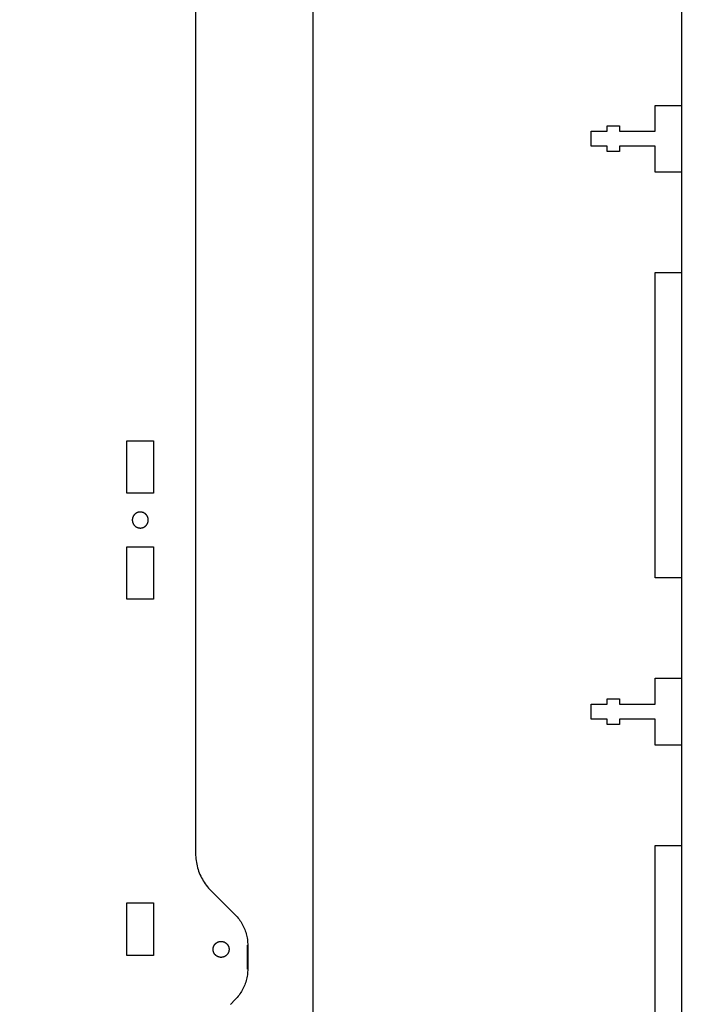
# Model space of a CAD drawing. Header units: millimetres. Extents: x 4719 to 5519, y -4846 to -4333.
# Tile 4 of 22: x 4997 to 5125, y -4698 to -4513. Entities that reach past the tile are written whole.
import ezdxf

# ---------------------------------------------------------------- set-up
doc = ezdxf.new("R2010")
doc.units = ezdxf.units.MM
doc.layers.add('Default', color=18, linetype='Continuous', true_color=0x000000)
doc.layers.add('Make2D$visible$Curves', color=18, linetype='Continuous', true_color=0x000000)

msp = doc.modelspace()

# ---------------------------------------------------------------- linework, layer by layer
at = {"layer": 'Default'}
msp.add_lwpolyline([(5493.94, -4833.72), (5465.93, -4833.72), (5443.06, -4828.72), (5196.82, -4828.72), (5173.95, -4833.72), (5125.9, -4833.72), (5125.87, -4833.69), (5120.84, -4828.66), (5120.84, -4342.23), (5120.87, -4342.2), (5125.9, -4337.17), (5192.98, -4337.17), (5198.04, -4342.23), (5198.04, -4694.54), (5220.82, -4699.52), (5419.06, -4699.52), (5441.84, -4694.54), (5441.84, -4342.23), (5441.87, -4342.2), (5446.9, -4337.17), (5513.98, -4337.17), (5519.04, -4342.23), (5519.04, -4828.66), (5513.98, -4833.72)], close=True, dxfattribs=at)
for points in [[(5051.64, -4470.26), (5051.64, -4726.09), (5019.72, -4740.26), (4839.76, -4740.26), (4807.84, -4726.09), (4807.84, -4470.26)], [(5029.62, -4495.73), (5029.62, -4669.47)], [(5115.84, -4750.26), (5115.84, -4667.96), (5120.84, -4667.96), (5120.84, -4649.14), (5115.84, -4649.14), (5115.84, -4644.26), (5109.16, -4644.26), (5109.16, -4645.26), (5106.84, -4645.26), (5106.84, -4644.26), (5103.84, -4644.26), (5103.84, -4641.44), (5106.84, -4641.44), (5106.84, -4640.44), (5109.16, -4640.44), (5109.16, -4641.44), (5115.84, -4641.44), (5115.84, -4636.58), (5120.84, -4636.58), (5120.84, -4617.76), (5115.84, -4617.76), (5115.84, -4560.46), (5120.84, -4560.46), (5120.84, -4541.64), (5115.84, -4541.64), (5115.84, -4536.76), (5109.16, -4536.76), (5109.16, -4537.76), (5106.84, -4537.76), (5106.84, -4536.76), (5103.84, -4536.76), (5103.84, -4533.94), (5106.84, -4533.94), (5106.84, -4532.94), (5109.16, -4532.94), (5109.16, -4533.94), (5115.84, -4533.94), (5115.84, -4529.08), (5120.84, -4529.08), (5120.84, -4510.26)], [(5029.62, -4669.47), (5029.63, -4669.81), (5029.64, -4670.15), (5029.67, -4670.49), (5029.71, -4670.82), (5029.76, -4671.16), (5029.83, -4671.49), (5029.9, -4671.82), (5029.99, -4672.15), (5030.08, -4672.47), (5030.19, -4672.79), (5030.31, -4673.11), (5030.44, -4673.42), (5030.58, -4673.73), (5030.73, -4674.03), (5030.89, -4674.33), (5031.06, -4674.62), (5031.24, -4674.9), (5031.43, -4675.18), (5031.63, -4675.46), (5031.84, -4675.72), (5032.06, -4675.98), (5032.28, -4676.23), (5032.52, -4676.48)], [(5032.52, -4676.48), (5037.04, -4680.99)], [(5037.04, -4680.99), (5037.23, -4681.19), (5037.42, -4681.4), (5037.59, -4681.61), (5037.77, -4681.83), (5037.93, -4682.05), (5038.08, -4682.28), (5038.23, -4682.51), (5038.37, -4682.75), (5038.5, -4683), (5038.63, -4683.24), (5038.74, -4683.5), (5038.85, -4683.75), (5038.94, -4684.01), (5039.03, -4684.27), (5039.11, -4684.54), (5039.18, -4684.8), (5039.24, -4685.07), (5039.29, -4685.35), (5039.34, -4685.62), (5039.37, -4685.89), (5039.39, -4686.17), (5039.41, -4686.45), (5039.41, -4686.72)], [(5039.41, -4686.72), (5039.41, -4691.17)], [(5039.41, -4691.17), (5039.41, -4691.44), (5039.39, -4691.72), (5039.37, -4692), (5039.34, -4692.27), (5039.29, -4692.54), (5039.24, -4692.82), (5039.18, -4693.09), (5039.11, -4693.35), (5039.03, -4693.62), (5038.94, -4693.88), (5038.85, -4694.14), (5038.74, -4694.4), (5038.63, -4694.65), (5038.5, -4694.89), (5038.37, -4695.14), (5038.23, -4695.38), (5038.08, -4695.61), (5037.93, -4695.84), (5037.77, -4696.06), (5037.59, -4696.28), (5037.42, -4696.49), (5037.23, -4696.7), (5037.04, -4696.9)], [(5037.04, -4696.9), (5036.14, -4697.8)]]:
    msp.add_lwpolyline(points, dxfattribs=at)
at = {"layer": 'Make2D$visible$Curves', "color": 18, "lineweight": -3, "true_color": 0x000000}
for points in [[(5021.74, -4601.89), (5016.74, -4601.89), (5016.74, -4592.02), (5021.74, -4592.02)], [(5017.74, -4606.9), (5017.74, -4606.93), (5017.74, -4606.97), (5017.74, -4607), (5017.75, -4607.04), (5017.75, -4607.07), (5017.75, -4607.1), (5017.76, -4607.14), (5017.77, -4607.17), (5017.77, -4607.21), (5017.78, -4607.24), (5017.79, -4607.28), (5017.8, -4607.31), (5017.81, -4607.35), (5017.82, -4607.38), (5017.83, -4607.42), (5017.85, -4607.45), (5017.86, -4607.49), (5017.88, -4607.52), (5017.89, -4607.56), (5017.91, -4607.59), (5017.93, -4607.62), (5017.95, -4607.66), (5017.96, -4607.69), (5017.99, -4607.72), (5018.01, -4607.75), (5018.03, -4607.78), (5018.05, -4607.82), (5018.08, -4607.85), (5018.1, -4607.88), (5018.13, -4607.9), (5018.15, -4607.93), (5018.18, -4607.96), (5018.21, -4607.99), (5018.24, -4608.01), (5018.27, -4608.04), (5018.3, -4608.07), (5018.33, -4608.09), (5018.36, -4608.11), (5018.39, -4608.13), (5018.42, -4608.16), (5018.45, -4608.18), (5018.49, -4608.2), (5018.52, -4608.22), (5018.55, -4608.23), (5018.59, -4608.25), (5018.62, -4608.27), (5018.65, -4608.28), (5018.69, -4608.3), (5018.72, -4608.31), (5018.76, -4608.32), (5018.79, -4608.33), (5018.83, -4608.34), (5018.86, -4608.35), (5018.9, -4608.36), (5018.93, -4608.37), (5018.97, -4608.38), (5019, -4608.38), (5019.04, -4608.39), (5019.07, -4608.39), (5019.11, -4608.39), (5019.14, -4608.4), (5019.17, -4608.4), (5019.21, -4608.4), (5019.24, -4608.4), (5019.27, -4608.4), (5019.31, -4608.4), (5019.34, -4608.4), (5019.38, -4608.39), (5019.41, -4608.39), (5019.44, -4608.39), (5019.48, -4608.38), (5019.51, -4608.38), (5019.55, -4608.37), (5019.58, -4608.36), (5019.62, -4608.35), (5019.65, -4608.34), (5019.69, -4608.33), (5019.72, -4608.32), (5019.76, -4608.31), (5019.79, -4608.3), (5019.83, -4608.28), (5019.86, -4608.27), (5019.9, -4608.25), (5019.93, -4608.23), (5019.96, -4608.22), (5020, -4608.2), (5020.03, -4608.18), (5020.06, -4608.16), (5020.09, -4608.13), (5020.13, -4608.11), (5020.16, -4608.09), (5020.19, -4608.07), (5020.22, -4608.04), (5020.25, -4608.01), (5020.27, -4607.99), (5020.3, -4607.96), (5020.33, -4607.93), (5020.35, -4607.9), (5020.38, -4607.88), (5020.41, -4607.85), (5020.43, -4607.82), (5020.45, -4607.78), (5020.47, -4607.75), (5020.5, -4607.72), (5020.52, -4607.69), (5020.54, -4607.66), (5020.56, -4607.62), (5020.57, -4607.59), (5020.59, -4607.56), (5020.61, -4607.52), (5020.62, -4607.49), (5020.64, -4607.45), (5020.65, -4607.42), (5020.66, -4607.38), (5020.67, -4607.35), (5020.68, -4607.31), (5020.69, -4607.28), (5020.7, -4607.24), (5020.71, -4607.21), (5020.72, -4607.17), (5020.72, -4607.14), (5020.73, -4607.1), (5020.73, -4607.07), (5020.73, -4607.04), (5020.74, -4607), (5020.74, -4606.97), (5020.74, -4606.93), (5020.74, -4606.9), (5020.74, -4606.87), (5020.74, -4606.83), (5020.74, -4606.8), (5020.73, -4606.77), (5020.73, -4606.73), (5020.73, -4606.7), (5020.72, -4606.66), (5020.72, -4606.63), (5020.71, -4606.59), (5020.7, -4606.56), (5020.69, -4606.52), (5020.68, -4606.49), (5020.67, -4606.45), (5020.66, -4606.42), (5020.65, -4606.38), (5020.64, -4606.35), (5020.62, -4606.31), (5020.61, -4606.28), (5020.59, -4606.25), (5020.57, -4606.21), (5020.56, -4606.18), (5020.54, -4606.14), (5020.52, -4606.11), (5020.5, -4606.08), (5020.47, -4606.05), (5020.45, -4606.02), (5020.43, -4605.99), (5020.41, -4605.96), (5020.38, -4605.93), (5020.35, -4605.9), (5020.33, -4605.87), (5020.3, -4605.84), (5020.27, -4605.81), (5020.25, -4605.79), (5020.22, -4605.76), (5020.19, -4605.74), (5020.16, -4605.71), (5020.13, -4605.69), (5020.09, -4605.67), (5020.06, -4605.65), (5020.03, -4605.62), (5020, -4605.6), (5019.96, -4605.59), (5019.93, -4605.57), (5019.9, -4605.55), (5019.86, -4605.54), (5019.83, -4605.52), (5019.79, -4605.51), (5019.76, -4605.49), (5019.72, -4605.48), (5019.69, -4605.47), (5019.65, -4605.46), (5019.62, -4605.45), (5019.58, -4605.44), (5019.55, -4605.43), (5019.51, -4605.43), (5019.48, -4605.42), (5019.44, -4605.41), (5019.41, -4605.41), (5019.38, -4605.41), (5019.34, -4605.4), (5019.31, -4605.4), (5019.27, -4605.4), (5019.24, -4605.4), (5019.21, -4605.4), (5019.17, -4605.4), (5019.14, -4605.4), (5019.11, -4605.41), (5019.07, -4605.41), (5019.04, -4605.41), (5019, -4605.42), (5018.97, -4605.43), (5018.93, -4605.43), (5018.9, -4605.44), (5018.86, -4605.45), (5018.83, -4605.46), (5018.79, -4605.47), (5018.76, -4605.48), (5018.72, -4605.49), (5018.69, -4605.51), (5018.65, -4605.52), (5018.62, -4605.54), (5018.59, -4605.55), (5018.55, -4605.57), (5018.52, -4605.59), (5018.49, -4605.6), (5018.45, -4605.62), (5018.42, -4605.65), (5018.39, -4605.67), (5018.36, -4605.69), (5018.33, -4605.71), (5018.3, -4605.74), (5018.27, -4605.76), (5018.24, -4605.79), (5018.21, -4605.81), (5018.18, -4605.84), (5018.15, -4605.87), (5018.13, -4605.9), (5018.1, -4605.93), (5018.08, -4605.96), (5018.05, -4605.99), (5018.03, -4606.02), (5018.01, -4606.05), (5017.99, -4606.08), (5017.96, -4606.11), (5017.95, -4606.14), (5017.93, -4606.18), (5017.91, -4606.21), (5017.89, -4606.25), (5017.88, -4606.28), (5017.86, -4606.31), (5017.85, -4606.35), (5017.83, -4606.38), (5017.82, -4606.42), (5017.81, -4606.45), (5017.8, -4606.49), (5017.79, -4606.52), (5017.78, -4606.56), (5017.77, -4606.59), (5017.77, -4606.63), (5017.76, -4606.66), (5017.75, -4606.7), (5017.75, -4606.73), (5017.75, -4606.77), (5017.74, -4606.8), (5017.74, -4606.83), (5017.74, -4606.87)], [(5021.74, -4621.78), (5016.74, -4621.78), (5016.74, -4611.91), (5021.74, -4611.91)], [(5016.74, -4688.62), (5016.74, -4678.75), (5021.74, -4678.75), (5021.74, -4688.62)], [(5032.9, -4687.48), (5032.9, -4687.45), (5032.9, -4687.41), (5032.9, -4687.38), (5032.9, -4687.35), (5032.91, -4687.31), (5032.91, -4687.28), (5032.92, -4687.24), (5032.92, -4687.21), (5032.93, -4687.17), (5032.94, -4687.14), (5032.95, -4687.1), (5032.96, -4687.07), (5032.97, -4687.03), (5032.98, -4687), (5032.99, -4686.96), (5033, -4686.93), (5033.02, -4686.9), (5033.03, -4686.86), (5033.05, -4686.83), (5033.07, -4686.79), (5033.08, -4686.76), (5033.1, -4686.73), (5033.12, -4686.69), (5033.14, -4686.66), (5033.16, -4686.63), (5033.19, -4686.6), (5033.21, -4686.57), (5033.23, -4686.54), (5033.26, -4686.51), (5033.28, -4686.48), (5033.31, -4686.45), (5033.34, -4686.42), (5033.37, -4686.39), (5033.39, -4686.37), (5033.42, -4686.34), (5033.45, -4686.32), (5033.48, -4686.29), (5033.51, -4686.27), (5033.55, -4686.25), (5033.58, -4686.23), (5033.61, -4686.21), (5033.64, -4686.19), (5033.68, -4686.17), (5033.71, -4686.15), (5033.74, -4686.13), (5033.78, -4686.12), (5033.81, -4686.1), (5033.85, -4686.09), (5033.88, -4686.07), (5033.92, -4686.06), (5033.95, -4686.05), (5033.99, -4686.04), (5034.02, -4686.03), (5034.06, -4686.02), (5034.09, -4686.01), (5034.13, -4686.01), (5034.16, -4686), (5034.19, -4686), (5034.23, -4685.99), (5034.26, -4685.99), (5034.3, -4685.99), (5034.33, -4685.98), (5034.36, -4685.98), (5034.4, -4685.98), (5034.43, -4685.98), (5034.46, -4685.98), (5034.5, -4685.99), (5034.53, -4685.99), (5034.57, -4685.99), (5034.6, -4686), (5034.64, -4686), (5034.67, -4686.01), (5034.71, -4686.01), (5034.74, -4686.02), (5034.78, -4686.03), (5034.81, -4686.04), (5034.85, -4686.05), (5034.88, -4686.06), (5034.92, -4686.07), (5034.95, -4686.09), (5034.98, -4686.1), (5035.02, -4686.12), (5035.05, -4686.13), (5035.09, -4686.15), (5035.12, -4686.17), (5035.15, -4686.19), (5035.19, -4686.21), (5035.22, -4686.23), (5035.25, -4686.25), (5035.28, -4686.27), (5035.31, -4686.29), (5035.34, -4686.32), (5035.37, -4686.34), (5035.4, -4686.37), (5035.43, -4686.39), (5035.46, -4686.42), (5035.49, -4686.45), (5035.51, -4686.48), (5035.54, -4686.51), (5035.56, -4686.54), (5035.59, -4686.57), (5035.61, -4686.6), (5035.63, -4686.63), (5035.65, -4686.66), (5035.67, -4686.69), (5035.69, -4686.73), (5035.71, -4686.76), (5035.73, -4686.79), (5035.75, -4686.83), (5035.76, -4686.86), (5035.78, -4686.9), (5035.79, -4686.93), (5035.81, -4686.96), (5035.82, -4687), (5035.83, -4687.03), (5035.84, -4687.07), (5035.85, -4687.1), (5035.86, -4687.14), (5035.87, -4687.17), (5035.87, -4687.21), (5035.88, -4687.24), (5035.88, -4687.28), (5035.89, -4687.31), (5035.89, -4687.35), (5035.89, -4687.38), (5035.9, -4687.41), (5035.9, -4687.45), (5035.9, -4687.48), (5035.9, -4687.51), (5035.9, -4687.55), (5035.89, -4687.58), (5035.89, -4687.62), (5035.89, -4687.65), (5035.88, -4687.69), (5035.88, -4687.72), (5035.87, -4687.75), (5035.87, -4687.79), (5035.86, -4687.82), (5035.85, -4687.86), (5035.84, -4687.89), (5035.83, -4687.93), (5035.82, -4687.96), (5035.81, -4688), (5035.79, -4688.03), (5035.78, -4688.07), (5035.76, -4688.1), (5035.75, -4688.14), (5035.73, -4688.17), (5035.71, -4688.2), (5035.69, -4688.24), (5035.67, -4688.27), (5035.65, -4688.3), (5035.63, -4688.33), (5035.61, -4688.37), (5035.59, -4688.4), (5035.56, -4688.43), (5035.54, -4688.46), (5035.51, -4688.49), (5035.49, -4688.51), (5035.46, -4688.54), (5035.43, -4688.57), (5035.4, -4688.6), (5035.37, -4688.62), (5035.34, -4688.65), (5035.31, -4688.67), (5035.28, -4688.69), (5035.25, -4688.72), (5035.22, -4688.74), (5035.19, -4688.76), (5035.15, -4688.78), (5035.12, -4688.8), (5035.09, -4688.81), (5035.05, -4688.83), (5035.02, -4688.85), (5034.98, -4688.86), (5034.95, -4688.88), (5034.92, -4688.89), (5034.88, -4688.9), (5034.85, -4688.91), (5034.81, -4688.92), (5034.78, -4688.93), (5034.74, -4688.94), (5034.71, -4688.95), (5034.67, -4688.96), (5034.64, -4688.96), (5034.6, -4688.97), (5034.57, -4688.97), (5034.53, -4688.98), (5034.5, -4688.98), (5034.46, -4688.98), (5034.43, -4688.98), (5034.4, -4688.98), (5034.36, -4688.98), (5034.33, -4688.98), (5034.3, -4688.98), (5034.26, -4688.98), (5034.23, -4688.97), (5034.19, -4688.97), (5034.16, -4688.96), (5034.13, -4688.96), (5034.09, -4688.95), (5034.06, -4688.94), (5034.02, -4688.93), (5033.99, -4688.92), (5033.95, -4688.91), (5033.92, -4688.9), (5033.88, -4688.89), (5033.85, -4688.88), (5033.81, -4688.86), (5033.78, -4688.85), (5033.74, -4688.83), (5033.71, -4688.81), (5033.68, -4688.8), (5033.64, -4688.78), (5033.61, -4688.76), (5033.58, -4688.74), (5033.55, -4688.72), (5033.51, -4688.69), (5033.48, -4688.67), (5033.45, -4688.65), (5033.42, -4688.62), (5033.39, -4688.6), (5033.37, -4688.57), (5033.34, -4688.54), (5033.31, -4688.51), (5033.28, -4688.49), (5033.26, -4688.46), (5033.23, -4688.43), (5033.21, -4688.4), (5033.19, -4688.37), (5033.16, -4688.33), (5033.14, -4688.3), (5033.12, -4688.27), (5033.1, -4688.24), (5033.08, -4688.2), (5033.07, -4688.17), (5033.05, -4688.14), (5033.03, -4688.1), (5033.02, -4688.07), (5033, -4688.03), (5032.99, -4688), (5032.98, -4687.96), (5032.97, -4687.93), (5032.96, -4687.89), (5032.95, -4687.86), (5032.94, -4687.82), (5032.93, -4687.79), (5032.92, -4687.75), (5032.92, -4687.72), (5032.91, -4687.69), (5032.91, -4687.65), (5032.9, -4687.62), (5032.9, -4687.58), (5032.9, -4687.55), (5032.9, -4687.51)]]:
    msp.add_lwpolyline(points, close=True, dxfattribs=at)
msp.add_lwpolyline([(5039.31, -4686.72), (5039.31, -4691.17)], dxfattribs=at)

doc.saveas('drawing.dxf')
